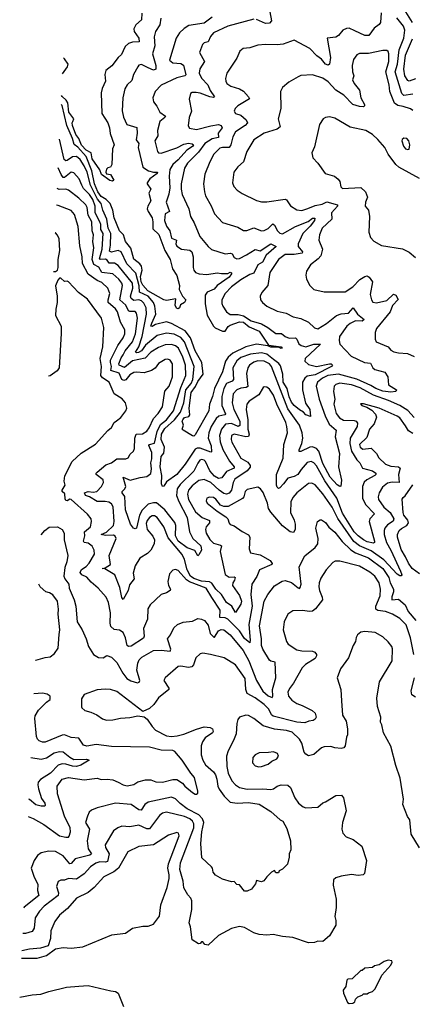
# Model space of a CAD drawing. Extents: x 1843161 to 1959474, y 907081 to 1016326.
# Tile 7 of 256: x 1843751 to 1846760, y 920821 to 928376. Entities that reach past the tile are written whole.
import ezdxf

# ---------------------------------------------------------------- set-up
doc = ezdxf.new("R2010")
doc.units = 0

msp = doc.modelspace()

# ---------------------------------------------------------------- linework, layer by layer
at = {"layer": '0CON20XD'}
for points in [[(1845668.7, 928435), (1845681.8, 928368.2), (1845665, 928348.2), (1845635, 928346), (1845565, 928376.7)], [(1846761.5, 928355), (1846710.6, 928435)], [(1844832.4, 928387.6), (1844823.8, 928335), (1844792.1, 928285), (1844781.1, 928245), (1844786.2, 928175), (1844769.4, 928115), (1844794.1, 928025), (1844795, 927996.7), (1844775, 927988.2), (1844735, 928006.4), (1844685, 928031.5), (1844665, 928026.9), (1844655, 928014.2), (1844623.5, 927955), (1844611.1, 927908.9), (1844574.1, 927875.9), (1844555.4, 927845), (1844541.8, 927775), (1844537, 927677), (1844546.6, 927626.6), (1844572.6, 927572.6), (1844647.8, 927547.8), (1844651.2, 927505), (1844644.5, 927455), (1844663.1, 927425), (1844657.7, 927395), (1844695.6, 927245), (1844736.9, 927216.9), (1844775, 927206), (1844805.8, 927205), (1844805.5, 927195), (1844749.1, 927155), (1844728.2, 927125), (1844728.8, 927115), (1844756.7, 927075), (1844740.6, 927045), (1844754.9, 926985), (1844731.7, 926945), (1844728.6, 926925), (1844734.9, 926904.9), (1844766.1, 926856.1), (1844771.9, 926825), (1844769.9, 926769.9), (1844817.4, 926727.4), (1844864.1, 926604.1), (1844904.4, 926535), (1844922.2, 926465), (1844954.1, 926414.1), (1844976.2, 926335), (1844973.3, 926305), (1844997.5, 926255), (1845024.2, 926225), (1845015, 926205.3), (1844982.5, 926187.5), (1844975.7, 926164.3), (1844965, 926156.9), (1844952.9, 926162.9), (1844942.9, 926185), (1844946.7, 926235), (1844875, 926221.5), (1844855, 926225.3), (1844733, 926295), (1844695, 926339.5), (1844682.9, 926365), (1844676.4, 926405), (1844690, 926455), (1844685.1, 926485.1), (1844672.5, 926502.5), (1844625, 926537.3), (1844603.6, 926623.6), (1844560.4, 926675), (1844545.3, 926725.3), (1844515, 926755.7), (1844474.8, 926855), (1844463.7, 926915), (1844444.1, 926964.1), (1844413.3, 926995), (1844375, 927019.4), (1844348.8, 927055), (1844325.1, 927115), (1844304.7, 927215), (1844261.4, 927325), (1844195, 927397.6), (1844167.8, 927417.8), (1844156.3, 927463.7), (1844112.9, 927562.9), (1844075, 927717.1), (1844068.9, 927726.2)], [(1844687.9, 928425), (1844684.6, 928375), (1844640, 928335), (1844625.3, 928305), (1844629.1, 928285), (1844664.5, 928235), (1844666.9, 928205), (1844615, 928203.1), (1844585, 928191.8), (1844559, 928171), (1844543.6, 928136.4), (1844531.3, 928108.7), (1844504.8, 928085.2), (1844457.1, 928022.9), (1844410, 927985), (1844402.9, 927955), (1844407.5, 927905), (1844382.9, 927847.1), (1844376.2, 927815), (1844380, 927655), (1844427.1, 927585), (1844439.1, 927545), (1844443, 927503), (1844473.8, 927415), (1844462.5, 927385), (1844456.7, 927265), (1844446.4, 927243.6), (1844425, 927240), (1844415, 927230), (1844411.4, 927205), (1844415, 927194), (1844447.8, 927187.8), (1844471.2, 927145), (1844462.5, 927137.5), (1844441.2, 927141.2), (1844378.7, 927188.7), (1844363.7, 927223.7), (1844305, 927306.9), (1844297.5, 927355), (1844259, 927375), (1844225, 927411.9), (1844203.1, 927463.1), (1844181.5, 927495), (1844155, 927562.9), (1844153.8, 927585), (1844159.2, 927595), (1844165.5, 927615.5), (1844127.9, 927665), (1844118.7, 927738.7), (1844107.2, 927757.2), (1844075, 927785.6), (1844072.1, 927794.6)], [(1845225.2, 928394.8), (1845165, 928350), (1845047.7, 928332.2), (1845011.2, 928308.8), (1844975.6, 928275), (1844950.5, 928235), (1844900, 928065), (1844923.8, 928043.8), (1844985, 928039.6), (1845005, 928027.5), (1845025, 927952), (1845016.2, 927943.8), (1844955, 927930.2), (1844835, 927874.6), (1844787.8, 927825), (1844770, 927775), (1844775.6, 927745.6), (1844802, 927712), (1844824.6, 927665), (1844868.5, 927635), (1844863.8, 927625), (1844824.6, 927595), (1844806.2, 927525), (1844809.2, 927485), (1844787.3, 927445), (1844807.1, 927365), (1844815, 927354.5), (1844835, 927352.2), (1844956.3, 927393.7), (1845008.3, 927421.7), (1845045, 927427.3), (1845073.3, 927423.3), (1845083.8, 927415), (1845075, 927402.9), (1845031.9, 927375)], [(1845545, 928378.5), (1845345, 928326.8), (1845236, 928275), (1845212.2, 928247.8), (1845195, 928207.1), (1845165, 928198.1), (1845152.5, 928185), (1845130, 928125), (1845167.5, 928055), (1845130.9, 927999.1), (1845126.7, 927965), (1845145, 927927.7), (1845192.2, 927875), (1845211.6, 927831.6), (1845244.2, 927785), (1845235, 927778.9), (1845206.9, 927783.1), (1845135, 927811), (1845102.6, 927817.4), (1845072.5, 927817.5), (1845060, 927810), (1845050.8, 927765), (1845066.5, 927675), (1845049.4, 927625), (1845041.9, 927561.9), (1845053.2, 927543.2), (1845105, 927533.8), (1845215, 927562.5), (1845275, 927570.5), (1845294.1, 927564.1), (1845303.3, 927545), (1845272.5, 927505), (1845275, 927471.5), (1845225, 927461.8), (1845170.5, 927425), (1845121.4, 927358.6), (1845036.2, 927275), (1845014.3, 927235.7), (1844987.3, 927115), (1844988, 927075), (1844996.2, 927035), (1845048, 926925), (1845058.9, 926865), (1845087.2, 926817.2), (1845132.2, 926712.2), (1845195, 926634.2), (1845221.3, 926611.3), (1845325, 926579.1), (1845365.2, 926585.2), (1845378.1, 926578.1), (1845395, 926551.2), (1845415, 926540.8), (1845435, 926543.3), (1845489.2, 926570.8), (1845555, 926613.5), (1845595, 926603), (1845675, 926655.3), (1845716.5, 926635), (1845640.5, 926569.5), (1845610.8, 926515), (1845576, 926494), (1845545, 926430.7), (1845515, 926420.4), (1845445, 926379.2), (1845375, 926326.1), (1845325.4, 926275), (1845299.6, 926225), (1845299.1, 926199.1), (1845307.2, 926177.2), (1845336.5, 926135), (1845364.2, 926114.2), (1845425, 926113.5), (1845465, 926103.4), (1845525, 926065.8), (1845605, 926042.4), (1845653.3, 926015), (1845715, 925968.2), (1845758.1, 925968.1), (1845785, 925944.5), (1845815, 925931.1), (1845865.2, 925935.3), (1845875, 925925.6), (1845889.8, 925889.8), (1845907.5, 925875)], [(1846521.1, 928428.9), (1846516.3, 928353.7), (1846505, 928338.2), (1846468.3, 928311.7), (1846426, 928254), (1846395, 928254.2), (1846320.5, 928290.5), (1846275, 928309.6), (1846255, 928309.1), (1846228.6, 928295), (1846194.4, 928255), (1846175, 928241.5), (1846106.2, 928233.8), (1846133.8, 928086.2), (1846125.5, 928035), (1846115, 928025.8), (1846095, 928035.5), (1846063, 928073), (1846027.4, 928097.4), (1845975, 928154.1), (1845855, 928218), (1845771.3, 928188.7), (1845725, 928181.9), (1845635.6, 928185.6), (1845575, 928180), (1845515, 928158.6), (1845463.8, 928155), (1845436.8, 928133.2), (1845415, 928080), (1845339.2, 927965), (1845328, 927925), (1845330, 927905), (1845338.8, 927885), (1845368, 927865), (1845434.7, 927844.7), (1845465, 927827.5), (1845505.5, 927785), (1845511.1, 927768.9), (1845422.9, 927715), (1845403.1, 927695), (1845395.7, 927675), (1845405.5, 927655.5), (1845445, 927641.9), (1845487.4, 927607.4), (1845496.4, 927585), (1845479.6, 927565), (1845405, 927514.7), (1845383.4, 927476.6), (1845370, 927415), (1845355, 927395.7), (1845305, 927395.7), (1845285, 927390), (1845238.9, 927345), (1845206.8, 927285), (1845169.8, 927190.2), (1845160.5, 927115), (1845166.5, 927055), (1845174.5, 927025), (1845217.4, 926947.4), (1845243.3, 926885), (1845305, 926820), (1845422.5, 926782.5), (1845465, 926757.5), (1845491.2, 926758.8), (1845545, 926778.5), (1845605, 926755.8), (1845625, 926757.1), (1845655, 926774.4), (1845690.2, 926809.8)], [(1846764.7, 927804.7), (1846695, 927793), (1846678.8, 927808.8), (1846629.8, 927975), (1846645.5, 928034.5), (1846658.8, 928145), (1846696.3, 928235), (1846701.6, 928295), (1846693.2, 928325), (1846641, 928391)], [(1846785, 927922), (1846735, 927902.9), (1846725, 927908.5), (1846703, 927945), (1846694.8, 927995), (1846706.7, 928103.3), (1846762.1, 928227.9)], [(1846765, 927679.4), (1846745, 927692.9), (1846689, 927709), (1846648.4, 927718.4), (1846623.9, 927735), (1846587.7, 927825), (1846582.9, 927875), (1846556.1, 927975), (1846579.7, 928055), (1846580.5, 928115), (1846575, 928131.2), (1846565, 928139.2), (1846535, 928140.6), (1846425, 928117.3), (1846354.5, 928115.5), (1846334.5, 928105.5), (1846308.9, 928071.1), (1846298.8, 928025), (1846302.8, 927975), (1846311.9, 927945), (1846301.9, 927915), (1846315.6, 927885), (1846355, 927833.8), (1846366, 927776), (1846392.9, 927725), (1846394, 927715), (1846385, 927707.5), (1846355, 927709.2), (1846305, 927724.6), (1846235.7, 927795.7), (1846174.3, 927834.3), (1846115, 927899.1), (1846075, 927926.1), (1845995, 927953.1), (1845905, 927948.1), (1845885, 927936), (1845812.7, 927897.3), (1845765.8, 927854.2), (1845748.8, 927825), (1845752, 927695), (1845730.8, 927615), (1845747.1, 927552.9), (1845723.8, 927536.2), (1845624.8, 927505.2), (1845545.4, 927454.6), (1845491.4, 927365), (1845465.6, 927285), (1845422.8, 927247.2), (1845393.2, 927206.8), (1845383, 927123), (1845392, 927095), (1845416.6, 927066.6), (1845455, 927040.8), (1845565, 926988.1), (1845605, 926976.9), (1845645, 926977.5), (1845785, 926998.6), (1845795, 926993.8), (1845826.8, 926946.8), (1845875, 926916.9), (1845912.7, 926912.7), (1845958.2, 926928.2), (1846015, 926948.9), (1846069.9, 926960.1), (1846105, 926979.4), (1846186.2, 926955), (1846185.8, 926945), (1846141.9, 926895), (1846142.7, 926845), (1846068.5, 926775), (1846048.5, 926725), (1846043.6, 926683.6), (1846070.8, 926615), (1846058.8, 926565), (1846038.5, 926541.5), (1845978.8, 926495), (1845950, 926445), (1845943.8, 926415), (1845948, 926385), (1845975, 926336.7), (1846005.7, 926305.7), (1846085, 926286.9), (1846245, 926287.1), (1846305, 926325.4), (1846358.9, 926381.1), (1846395, 926405.4), (1846415, 926409.6), (1846429.9, 926399.9), (1846454.6, 926365), (1846436.4, 926266.4), (1846446.8, 926226.8), (1846458.6, 926208.6), (1846485, 926202.7), (1846565, 926220.9), (1846615, 926268.9), (1846635, 926262.5), (1846652.5, 926227.5), (1846607.3, 926182.7), (1846589.1, 926135), (1846485.6, 926005), (1846475.6, 925974.4), (1846474.5, 925925), (1846481.9, 925905), (1846573.8, 925865), (1846595, 925839.2), (1846617.8, 925827.8), (1846655, 925819.1), (1846722.5, 925815), (1846775, 925791.4)], [(1844079.7, 927959.4), (1844116.5, 928015), (1844122.1, 928035), (1844095, 928076.3), (1844085.5, 928083.8)], [(1846815, 927157.5), (1846656.2, 927245), (1846634.4, 927264.4), (1846575, 927343.3), (1846548.9, 927395), (1846497, 927457), (1846454.7, 927494.7), (1846405, 927524.6), (1846285, 927550), (1846165, 927621.2), (1846125, 927630), (1846093.9, 927626.1), (1846076.1, 927613.9), (1846048.3, 927571.7), (1846009.1, 927400.9), (1845990.8, 927355), (1845996.7, 927315), (1846036.2, 927275), (1846093.3, 927195), (1846164.3, 927174.3), (1846192.7, 927152.7), (1846204, 927135), (1846213.2, 927093.2), (1846225, 927080), (1846365, 927087.1), (1846402.5, 927055), (1846415.6, 927015), (1846401.4, 926975), (1846398.8, 926945), (1846423.3, 926913.3), (1846431.2, 926865), (1846426, 926745), (1846440, 926705), (1846466.2, 926676.2), (1846523.1, 926643.1), (1846685, 926618.6), (1846735, 926592.5), (1846785, 926552)], [(1845031.9, 927375), (1844965, 927301.1), (1844923.8, 927265), (1844901.5, 927225), (1844896.1, 927175), (1844900.2, 927085), (1844893.3, 927036.7), (1844874.2, 926975), (1844899.2, 926905), (1844864.5, 926885), (1844861.2, 926835), (1844875, 926792), (1844901.9, 926755), (1844915, 926700), (1844951.4, 926685), (1844947.6, 926655), (1844955, 926638.5), (1844990, 926615), (1845055, 926606), (1845069.6, 926595), (1845080.8, 926555), (1845080.8, 926475), (1845085.4, 926455), (1845099.4, 926435), (1845125.3, 926425.3), (1845185, 926419.5), (1845265, 926432.3), (1845297.3, 926427.3), (1845345, 926429.2), (1845365, 926437.2), (1845373.4, 926433.4), (1845374.6, 926425), (1845355, 926400), (1845265.4, 926335), (1845242, 926308), (1845188, 926285), (1845172.2, 926262.2), (1845171.1, 926195), (1845187.6, 926107.6), (1845235.4, 926025), (1845250.1, 926010.1), (1845305, 925986.9), (1845324.7, 925985.3), (1845348.7, 926021.3), (1845365, 926032.3), (1845435, 926057.7), (1845465, 926055.9), (1845508.9, 926018.9), (1845585, 925984.8), (1845657.5, 925877.5), (1845755, 925865.3), (1845762.5, 925855), (1845755, 925852), (1845734, 925864), (1845675, 925861.8), (1845653.4, 925873.4), (1845565, 925886.6), (1845485, 925866.5), (1845385, 925816.6), (1845349.5, 925785), (1845327.8, 925755), (1845305.4, 925674.6), (1845243.4, 925545), (1845229.1, 925485), (1845204.6, 925424.6), (1845199.2, 925375), (1845095, 925190), (1845085, 925180.5), (1845075, 925181.7), (1845002.5, 925225), (1844996.7, 925235), (1845005.5, 925264.5), (1844997.1, 925295), (1845000.4, 925305), (1845015, 925322.5), (1845048.3, 925331.7), (1845055.7, 925344.3), (1845050, 925395), (1845065.3, 925515), (1845098, 925562), (1845115, 925599), (1845156.6, 925655), (1845147, 925745), (1845095, 925834.7), (1845061, 925935), (1845019.1, 925989.1), (1844915, 926043.4), (1844875, 926056.1), (1844792.3, 926037.7), (1844765, 926021.3), (1844754.8, 926025), (1844763.5, 926046.5), (1844794.8, 926115), (1844787.3, 926177.3), (1844776, 926205), (1844735.5, 926255), (1844669.3, 926285), (1844666.8, 926333.2), (1844640.9, 926430.9), (1844572.8, 926502.8), (1844528.2, 926595), (1844505, 926604.7), (1844455, 926591), (1844439, 926599), (1844446.3, 926645), (1844448.6, 926735), (1844429, 926775), (1844419.6, 926845), (1844388.6, 926915), (1844374.9, 926965), (1844347.7, 926997.7), (1844293, 927105), (1844267.2, 927205), (1844245, 927253.4), (1844215, 927302.4), (1844185, 927325.8), (1844155, 927323.5), (1844113.6, 927296.4), (1844103.1, 927293.1), (1844092.2, 927302.2), (1844056.4, 927457.8)], [(1846725, 927378.8), (1846735, 927383.3), (1846742, 927415), (1846733.8, 927445), (1846717.5, 927465), (1846695, 927466.7), (1846682.9, 927457.1), (1846680.8, 927445), (1846692.5, 927405), (1846707.5, 927385), (1846725, 927378.8)], [(1845907.5, 925875), (1845945, 925866.8), (1846005, 925886.7), (1846056.2, 925885), (1845938.9, 925775), (1845936, 925755), (1845965, 925729.4), (1846025, 925715.3), (1846125, 925736), (1846138, 925735), (1846147.5, 925725), (1846140.6, 925715), (1846015, 925650.7), (1845955, 925641.4), (1845935.1, 925624.9), (1845919.5, 925595), (1845918.7, 925535), (1845942.4, 925432.4), (1845975.6, 925385), (1845979.5, 925330.5), (1845945, 925342.7), (1845924.8, 925364.8), (1845895, 925381.3), (1845855, 925415.3), (1845835, 925440.5), (1845815, 925482.3), (1845800.9, 925545), (1845770.9, 925595), (1845766.8, 925655), (1845748.8, 925718.8), (1845736.5, 925736.5), (1845695, 925768.2), (1845645, 925808.2), (1845605, 925818.8), (1845521, 925809), (1845446.8, 925783.2), (1845415, 925757.8), (1845384.8, 925705), (1845388.4, 925615), (1845378.1, 925601.9), (1845334.8, 925585), (1845316.2, 925545), (1845299, 925485), (1845300.2, 925415), (1845328.8, 925351.2), (1845324.2, 925345), (1845277.4, 925332.6), (1845255.8, 925315), (1845218.4, 925255), (1845201.2, 925205), (1845196.2, 925165), (1845218, 925105), (1845220, 925060), (1845215, 925056.9), (1845135, 925088.7), (1845111.5, 925088.5), (1845095, 925080.3), (1845019.7, 924965), (1844955, 924885.4), (1844875, 924830.6), (1844855, 924796.7), (1844845.9, 924794.1), (1844838.5, 924815), (1844841.2, 924878.8), (1844827.4, 924945), (1844835.2, 925024.8), (1844855, 925050.4), (1844860.4, 925095), (1844835.3, 925155), (1844836.4, 925195), (1844862.2, 925237.8), (1844936.3, 925305), (1844984, 925365), (1845008.6, 925435), (1845025.2, 925534.8), (1845064.6, 925585), (1845077, 925615), (1845088.1, 925715), (1845013, 925905), (1844985, 925937.2), (1844935, 925963.8), (1844875, 925971.3), (1844805, 925953), (1844715, 925877.7), (1844683.6, 925833.6), (1844662.3, 925822.3), (1844645, 925819.6), (1844639.2, 925825), (1844664.4, 925865), (1844689.5, 925945), (1844722.9, 926115), (1844721.3, 926165), (1844701.8, 926201.8), (1844685, 926219.3), (1844665, 926225.2), (1844625, 926221), (1844605.7, 926235.7), (1844599.3, 926255), (1844617.3, 926315), (1844616.2, 926355), (1844505, 926489), (1844477.6, 926507.6), (1844436.3, 926506.3), (1844420.7, 926530.7), (1844408.2, 926538.2), (1844366.3, 926536.3), (1844361.8, 926541.8), (1844382.2, 926615), (1844390, 926735), (1844371.7, 926765), (1844371.6, 926805), (1844365.5, 926825), (1844328.4, 926895), (1844330, 926945), (1844310.2, 926995), (1844285, 927035.2), (1844240, 927080), (1844226.1, 927105), (1844205.2, 927155.2), (1844165, 927200.9), (1844145, 927205.4), (1844095, 927165.3), (1844085, 927164.7), (1844067.8, 927187.8), (1844046.2, 927238.1)], [(1845690.2, 926809.8), (1845705, 926798.5), (1845726.1, 926755), (1845745, 926737.7), (1845765, 926731.6), (1845865, 926790), (1845961.8, 926828.2), (1845995, 926851.8), (1846012.7, 926852.7), (1846009.1, 926835), (1845977.5, 926792.5), (1845922.1, 926735), (1845884.8, 926655), (1845885.3, 926635), (1845918.2, 926595), (1845915.4, 926585), (1845855, 926572.9), (1845785, 926575.2), (1845735, 926535.4), (1845668.2, 926435), (1845651.9, 926335), (1845607.4, 926282.6), (1845594.1, 926254.1), (1845597.5, 926225), (1845610.8, 926205), (1845645, 926178.6), (1845725, 926138.1), (1845793.2, 926123.2), (1845847.5, 926095), (1845905, 926082.9), (1845965.4, 926055.4), (1846011.1, 926011.1), (1846035, 926004.5), (1846102.9, 926045), (1846177.9, 926105), (1846215, 926119.8), (1846271.9, 926125), (1846305.8, 926165), (1846340, 926115), (1846391.8, 926075), (1846375, 926063), (1846325, 926064.3), (1846282.9, 926045), (1846258.6, 926025), (1846200.9, 925945), (1846198.2, 925915), (1846205.4, 925885.4), (1846290.6, 925795), (1846394.2, 925744.2), (1846440.7, 925740.7), (1846458.2, 925705), (1846472.2, 925692.2), (1846550, 925670), (1846572.5, 925635), (1846578.5, 925575), (1846638.5, 925535), (1846635, 925522.7), (1846595, 925517.5), (1846535, 925524.8), (1846480.9, 925545), (1846442.4, 925567.6), (1846335, 925616.2), (1846195, 925654.9), (1846112.3, 925645), (1846071.4, 925625), (1846032.7, 925595), (1846024.3, 925564.3), (1846045.9, 925465), (1846093.2, 925335), (1846121.9, 925271.9), (1846176.9, 925225), (1846167.8, 925175), (1846202.6, 925047.4), (1846195.5, 924945), (1846217, 924843), (1846213, 924797), (1846205, 924794.3), (1846185, 924806.7), (1846130.6, 924865), (1846075, 924969.4), (1846042.9, 925065), (1846024.8, 925084.8), (1845995, 925098.4), (1845975, 925095.8), (1845905, 925062.9), (1845893.6, 925063.6), (1845892.3, 925075), (1845913.9, 925125), (1845921.1, 925165), (1845916.7, 925205), (1845895.7, 925265), (1845805, 925390.3), (1845681.7, 925715), (1845665, 925735.2), (1845625, 925754.4), (1845575, 925758.9), (1845545, 925747.8), (1845512.5, 925725), (1845500, 925705), (1845489.1, 925660.9), (1845498.7, 925561.3), (1845487, 925553), (1845445, 925547.5), (1845414.5, 925535.5), (1845387.6, 925505), (1845378, 925435), (1845392.6, 925385), (1845438.2, 925295), (1845437.8, 925262.2), (1845425.2, 925254.8), (1845373.2, 925276.8), (1845328.3, 925271.7), (1845296.3, 925235), (1845283.4, 925185), (1845286.5, 925136.5), (1845306.6, 925076.6), (1845358.8, 924988.8), (1845395.4, 924945), (1845395.5, 924935), (1845335, 924909.2), (1845299.6, 924860.4), (1845275, 924855.3), (1845245, 924874.2), (1845208.8, 924915), (1845175, 924986.8), (1845165, 924996.9), (1845145, 925001.8), (1845131.8, 924995), (1845115, 924973.8), (1845085, 924911.4), (1844979.7, 924810.3), (1844957.8, 924775), (1844952.3, 924725), (1844969.6, 924679.6), (1845034.2, 924555), (1845051.4, 924445), (1845077.5, 924395), (1845138.6, 924338.6), (1845143.4, 924306.6), (1845125, 924270), (1845115, 924262.5), (1845092, 924302), (1845035, 924324.3), (1844964.2, 924375), (1844944.9, 924415), (1844947.2, 924495), (1844938.9, 924518.9), (1844863, 924615), (1844799.6, 924669.6), (1844775, 924669.2), (1844735, 924657.5), (1844688.2, 924611.8), (1844670.2, 924575), (1844645, 924474), (1844635, 924469.2), (1844623.1, 924473.1), (1844599.5, 924505), (1844562, 924615), (1844556.6, 924716.6), (1844535.7, 924745), (1844537.1, 924755), (1844557.3, 924775), (1844563.2, 924795), (1844544.5, 924865), (1844598, 924842), (1844675, 924864.1), (1844725, 924871.5), (1844756.5, 924893.5), (1844760.5, 924930.5), (1844755.7, 924975), (1844763.6, 925005), (1844762.2, 925055), (1844741.3, 925108.7), (1844745, 925115.2), (1844784.4, 925125.6), (1844804.6, 925215), (1844829.6, 925270.4), (1844875, 925306.5), (1844930, 925375), (1844986, 925554), (1845023.3, 925645), (1845022.1, 925725), (1845001, 925785), (1844966.9, 925855), (1844945, 925873.8), (1844915, 925884.3), (1844865, 925881.2), (1844815, 925860.8), (1844754.6, 925825.4), (1844711.9, 925778.1), (1844615, 925758.5), (1844555, 925706.8), (1844513.8, 925723.8), (1844509.9, 925735), (1844528.1, 925781.9), (1844544, 925804), (1844560.2, 925835), (1844614.5, 925905), (1844638.5, 925965), (1844653.5, 926085), (1844646.5, 926125), (1844635, 926136.7), (1844595, 926137.5), (1844585, 926142.8), (1844564.8, 926185), (1844519.2, 926225), (1844539.2, 926335), (1844532.6, 926355), (1844510, 926385), (1844465, 926426.5), (1844380.4, 926435), (1844357, 926477), (1844317.9, 926497.9), (1844307.2, 926535), (1844320, 926625), (1844312.2, 926675), (1844317.4, 926725), (1844306.6, 926755), (1844302.8, 926825), (1844274.5, 926875), (1844267.5, 926935), (1844258.6, 926955), (1844205, 927005.8), (1844125, 927068.5), (1844104.1, 927074.1), (1844052.3, 927072.3), (1844038.8, 927079.2)], [(1844754.7, 924305), (1844730, 924280), (1844672.7, 924245), (1844635, 924185.5), (1844619.3, 924129.3), (1844628.2, 924085), (1844591.1, 924038.9), (1844581.5, 923995), (1844545, 923926.2), (1844532.6, 923942.6), (1844518.7, 924018.7), (1844480.9, 924115), (1844402.2, 924162.2), (1844382.5, 924165), (1844405, 924169.4), (1844445.4, 924194.6), (1844437.6, 924265), (1844490, 924395), (1844483.4, 924413.4), (1844469.4, 924419.4), (1844407.1, 924417.1), (1844374.6, 924424.6), (1844416.2, 924443.8), (1844468.5, 924495), (1844474.7, 924525), (1844467.3, 924637.3), (1844455, 924660), (1844433.2, 924673.2), (1844405, 924680), (1844345, 924678.1), (1844285.8, 924714.2), (1844253.9, 924723.8), (1844247.5, 924745), (1844275, 924755.6), (1844315, 924749.8), (1844341.9, 924755), (1844378.1, 924795), (1844394, 924825), (1844391.2, 924845), (1844338, 924885), (1844336.2, 924895), (1844344, 924905), (1844409.8, 924960.2), (1844455, 924974.6), (1844495, 925005.5), (1844565, 925007.1), (1844582, 925015), (1844598.3, 925041.7), (1844622.5, 925065), (1844630.6, 925085), (1844634.1, 925165), (1844643.8, 925195), (1844693.2, 925196.8), (1844725, 925217.5), (1844743.9, 925245), (1844775.3, 925315), (1844813.2, 925355), (1844846.2, 925405), (1844864, 925526), (1844895.3, 925565), (1844921.4, 925635), (1844923.1, 925735), (1844903.8, 925763.8), (1844885, 925770), (1844865, 925767.1), (1844815, 925738.9), (1844788.1, 925701.9), (1844760, 925685), (1844705, 925667.3), (1844645, 925672.3), (1844625, 925667.8), (1844595, 925651.6), (1844565, 925612.6), (1844547.9, 925607.9), (1844534.1, 925614.1), (1844513.1, 925663.1), (1844449.6, 925685), (1844455.1, 925715.1), (1844445.6, 925745), (1844446.9, 925763.1), (1844503.7, 925876.3), (1844544.7, 925935), (1844555.8, 925965), (1844556.6, 925995), (1844523.4, 926055), (1844501.4, 926135), (1844485, 926157.2), (1844429.3, 926205), (1844428, 926225), (1844442, 926275), (1844426.4, 926315), (1844379.9, 926359.9), (1844345, 926375.3), (1844275, 926422.2), (1844231.6, 926505), (1844229.3, 926555), (1844210.5, 926640.5), (1844199.7, 926789.7), (1844171.3, 926881.3), (1844145, 926912.9), (1844045, 926950.4), (1844033, 926952.4)], [(1844009.4, 926444.6), (1844025, 926442.5), (1844040, 926455), (1844045.9, 926474.1), (1844045.7, 926535), (1844059.5, 926605), (1844052.5, 926695), (1844041.1, 926721.1), (1844025, 926739.2), (1844023.1, 926739.7)], [(1845222.8, 923942.8), (1845178.8, 924015), (1845051.9, 924061.9), (1845028.9, 924078.9), (1844965, 924148.6), (1844945, 924157.1), (1844925, 924150.8), (1844899.2, 924125), (1844885.7, 924065), (1844890.6, 924035), (1844906.5, 924005), (1844904.2, 923995), (1844875, 923977.1), (1844834.6, 923965.4), (1844751.4, 923885), (1844731.9, 923855), (1844730, 923775), (1844699.6, 923705), (1844705.5, 923645), (1844700, 923630), (1844605, 923567.8), (1844585.6, 923565.6), (1844573.5, 923575), (1844562, 923632), (1844543.4, 923673.4), (1844515, 923690.4), (1844475, 923697.8), (1844449.1, 923719.1), (1844443.4, 923745), (1844446.6, 923825), (1844431.1, 923905), (1844414, 923944), (1844353.3, 924013.3), (1844298.9, 924058.9), (1844265, 924098.1), (1844227.1, 924117.1), (1844213.7, 924135), (1844223.7, 924156.3), (1844260.5, 924179.5), (1844283.9, 924205), (1844322.9, 924275), (1844321.8, 924305), (1844306.7, 924335), (1844275, 924358.6), (1844245, 924364.8), (1844238.6, 924375), (1844250.6, 924415), (1844246.1, 924445), (1844293.5, 924485), (1844301.5, 924525), (1844298.9, 924545), (1844270.5, 924580.5), (1844145.6, 924695), (1844135, 924697.3), (1844115, 924683.8), (1844105, 924685.5), (1844098.3, 924698.3), (1844096.6, 924736.6), (1844077.1, 924755), (1844077.3, 924765), (1844098.1, 924805), (1844092.5, 924835), (1844096.2, 924875), (1844153.1, 924986.9), (1844220.9, 925049.1), (1844331.1, 925118.9), (1844425, 925224), (1844453.4, 925246.6), (1844475.4, 925284.6), (1844493.5, 925296.5), (1844525, 925324.2), (1844564, 925375), (1844570.8, 925395), (1844562, 925435), (1844535, 925466), (1844475.2, 925505.2), (1844435.5, 925595), (1844385, 925626.8), (1844373.6, 925645), (1844376.6, 925715), (1844367.1, 925775), (1844388.5, 925865), (1844396.2, 926015), (1844378.5, 926085), (1844271.4, 926231.4), (1844201.3, 926281.3), (1844125, 926363.8), (1844115, 926368.8), (1844095, 926366.2), (1844065, 926393.3), (1844055, 926392.5), (1844042.3, 926377.7), (1844026.1, 926333.9), (1844038, 926255), (1844038, 926205), (1844027.1, 926155), (1844025.6, 926105), (1844069.1, 926025), (1844068.3, 925968.3), (1844052.7, 925705), (1844038.2, 925681.8), (1843985, 925642.5), (1843972, 925639.5)], [(1846775, 925323.8), (1846725, 925376.6), (1846665.7, 925415.7), (1846576.9, 925455), (1846463.8, 925493.8), (1846359.9, 925549.9), (1846295, 925573.3), (1846205, 925586.4), (1846174.1, 925575.9), (1846161.9, 925565), (1846156.7, 925523.3), (1846167.1, 925465), (1846158.7, 925425), (1846175.3, 925355), (1846201.6, 925321.6), (1846233.1, 925303.1), (1846315, 925300.7), (1846329.4, 925295), (1846339.4, 925279.4), (1846336.9, 925255), (1846282.5, 925165), (1846280.2, 925125), (1846294.8, 925064.8), (1846335, 924998.9), (1846358.2, 924975), (1846378.9, 924935), (1846454.3, 924915), (1846480, 924895), (1846480.6, 924885), (1846472, 924878), (1846411.1, 924845), (1846392.2, 924827.8), (1846378.4, 924795), (1846377.4, 924705), (1846400.9, 924655), (1846469.1, 924585), (1846435.5, 924545), (1846430.4, 924525), (1846471.2, 924375), (1846471.2, 924365), (1846462.1, 924357.9), (1846415, 924370.2), (1846386.1, 924385), (1846345, 924415.2), (1846315, 924447), (1846225, 924590.5), (1846180.5, 924705), (1846088.5, 924838.5), (1846025, 924952.3), (1846005, 924976.1), (1845985, 924985.3), (1845955, 924976.8), (1845908.1, 924925), (1845883.5, 924886.5), (1845855, 924869.5), (1845805, 924857.3), (1845773.9, 924813.9), (1845745, 924783.1), (1845735, 924779.2), (1845725, 924787.5), (1845718.9, 924805), (1845719.8, 924885), (1845769.5, 925010.5), (1845776.2, 925115), (1845804.1, 925205), (1845799.5, 925255), (1845791, 925285), (1845721.5, 925425), (1845695, 925495.5), (1845665, 925541.5), (1845645, 925556.7), (1845625, 925559.2), (1845616.6, 925553.4), (1845583.4, 925496.6), (1845510.4, 925449.6), (1845491.2, 925425), (1845487.1, 925385), (1845500, 925305), (1845499.6, 925235), (1845509.3, 925195), (1845505, 925177.1), (1845485, 925174.8), (1845395.3, 925194.7), (1845375, 925184), (1845371.2, 925155), (1845375.9, 925135), (1845445, 925010.4), (1845499.6, 924979.6), (1845516.7, 924955), (1845518.1, 924941.9), (1845495, 924913.1), (1845399, 924851), (1845386, 924825), (1845375.2, 924764.8), (1845355, 924743.5), (1845335, 924733.8), (1845315, 924740.9), (1845280.2, 924765), (1845215, 924825.6), (1845165, 924848.6), (1845125, 924839.7), (1845071.9, 924798.1), (1845045.3, 924765), (1845037.7, 924735), (1845044.2, 924695), (1845098.7, 924598.7), (1845150, 924555), (1845205, 924532.5), (1845205.7, 924515), (1845180.3, 924485), (1845174.7, 924465), (1845181.1, 924435), (1845207.5, 924387.5), (1845235, 924358.5), (1845290, 924345), (1845297.8, 924337.8), (1845288.4, 924295), (1845325, 924117.5), (1845355, 924097.8), (1845395, 924099.5), (1845402.5, 924095), (1845397.3, 924075), (1845383.2, 924055), (1845381.2, 924035), (1845436.3, 923956.3), (1845450.6, 923915), (1845445, 923891.2), (1845405, 923827.5), (1845375.6, 923875), (1845335.5, 923905), (1845297.8, 923965), (1845255.2, 924005), (1845222.7, 924052.7), (1845205, 924061.4), (1845145, 924066.4), (1845085, 924086.8), (1845059.4, 924105), (1845034.5, 924155), (1845013, 924235), (1844995, 924272.7), (1844889.2, 924399.2), (1844855, 924485.6), (1844805.3, 924555), (1844785, 924568.4), (1844765, 924568.7), (1844745, 924556.1), (1844727.7, 924532.3), (1844721.3, 924508.7), (1844728.8, 924465), (1844772.1, 924412.1), (1844783.1, 924385), (1844780.9, 924355), (1844754.7, 924305)], [(1846765, 925200), (1846731.2, 925221.2), (1846708.5, 925258.5), (1846665, 925320), (1846645, 925334.1), (1846505, 925395.4), (1846385, 925428.8), (1846363, 925427), (1846372.5, 925415), (1846411.7, 925401.7), (1846448.9, 925378.9), (1846478.9, 925348.9), (1846485.5, 925325), (1846468.2, 925275), (1846430.8, 925235), (1846410.6, 925169.4), (1846356.2, 925115), (1846361.3, 925095), (1846381.2, 925081.2), (1846445, 925086.9), (1846485, 925048.2), (1846503.9, 925013.9), (1846555.7, 924965.7), (1846595, 924950.3), (1846654.1, 924944.1), (1846666.2, 924935), (1846653.5, 924885), (1846659.5, 924825), (1846605, 924827.9), (1846569.3, 924820.7), (1846531.3, 924788.7), (1846505.4, 924745), (1846498.8, 924715), (1846501.5, 924695), (1846540.7, 924635), (1846590, 924595), (1846618.7, 924545), (1846613.2, 924526.8), (1846570.2, 924499.8), (1846549.3, 924475), (1846543.4, 924455), (1846544.8, 924425), (1846561.6, 924365), (1846595.9, 924305.9), (1846670.5, 924145), (1846678.5, 924115), (1846675, 924108), (1846665, 924109.6), (1846645, 924121.6), (1846541.6, 924231.6), (1846445, 924301.1), (1846355, 924338.6), (1846311.2, 924371.2), (1846188.2, 924548.2), (1846145, 924634.6), (1846075, 924737.7), (1846015, 924806.4), (1845990.6, 924820.6), (1845965, 924817.9), (1845875.5, 924745), (1845845, 924709.4), (1845828.2, 924675), (1845826, 924595), (1845855.3, 924535), (1845863.4, 924505), (1845861.2, 924465), (1845848.5, 924441.5), (1845825, 924445.6), (1845765, 924492.7), (1845676.1, 924596.1), (1845658, 924625), (1845650.4, 924665), (1845617.6, 924747.6), (1845597.2, 924777.2), (1845575, 924788.6), (1845495, 924770.6), (1845480, 924755), (1845469.4, 924715), (1845459.1, 924700.9), (1845349.5, 924640.5), (1845315, 924641.4), (1845290.9, 924650.9), (1845255, 924695.5), (1845235, 924708.5), (1845205, 924713.1), (1845185.5, 924704.5), (1845180, 924685), (1845188.6, 924665), (1845264.2, 924605), (1845331.2, 924561.2), (1845345.4, 924545.4), (1845357, 924513), (1845365, 924502), (1845395, 924492), (1845455, 924449.2), (1845505, 924423.8), (1845514.3, 924404.3), (1845508.9, 924315), (1845520.8, 924285), (1845595, 924269.3), (1845670.6, 924225), (1845686.9, 924203.1), (1845683.8, 924195), (1845588.9, 924155), (1845567.6, 924102.4), (1845529.1, 924045), (1845521.6, 923965), (1845532.7, 923875), (1845507.9, 923735), (1845518, 923615), (1845515, 923593.3), (1845475, 923627.9), (1845435, 923685.2), (1845346.7, 923776.7), (1845325.1, 923785.1), (1845285, 923788.5), (1845287.1, 923845), (1845222.8, 923942.8)], [(1846814.6, 924125), (1846759.3, 924165), (1846729.7, 924205), (1846708.8, 924255), (1846675, 924310.6), (1846647.6, 924405), (1846646.9, 924425), (1846659.6, 924455), (1846677.6, 924472.4), (1846718.4, 924495), (1846729.6, 924515), (1846726.5, 924536.5), (1846695.8, 924575), (1846689.7, 924595), (1846683.5, 924696.5), (1846689.6, 924710.4), (1846705, 924722.5), (1846765, 924807.1)], [(1843915.5, 924422.1), (1843943.8, 924455), (1843977.3, 924482.7), (1844040, 924485), (1844075, 924463.3), (1844091.2, 924435), (1844092, 924385), (1844118.6, 924265), (1844112.2, 924215), (1844096.7, 924173.3), (1844089.5, 924105), (1844096.1, 924086.1), (1844126.2, 924045), (1844130, 924015), (1844168.6, 923925), (1844182, 923875), (1844191.4, 923755), (1844230, 923695), (1844260, 923625), (1844277.1, 923565), (1844317.5, 923505), (1844355, 923482.2), (1844389.6, 923480.4), (1844417.9, 923497.9), (1844455, 923485.6), (1844495, 923443.3), (1844540.8, 923360.8), (1844571.8, 923321.8), (1844602, 923302), (1844653.6, 923286.4), (1844667.5, 923292.5), (1844670.4, 923305), (1844648.8, 923385), (1844655, 923438.8), (1844665.7, 923464.3), (1844686.7, 923485), (1844775, 923535.3), (1844835, 923538.9), (1844905, 923531.5), (1844908.2, 923545), (1844884, 923626), (1844905.5, 923655), (1844931.7, 923708.3), (1844961.2, 923735), (1845004.1, 923754.1), (1845075, 923760), (1845115, 923780), (1845145, 923775.7), (1845166.3, 923766.3), (1845195, 923729.5), (1845211.6, 923665), (1845237.8, 923637.8), (1845245, 923637.1), (1845275, 923685.4), (1845295, 923697.3), (1845315, 923692.9), (1845365, 923654.6), (1845464.8, 923535), (1845506.7, 923455), (1845564.7, 923305), (1845615, 923223.2), (1845655, 923186.7), (1845685, 923175.7), (1845691.5, 923185), (1845688.2, 923235), (1845714.6, 923325.4), (1845709.4, 923445), (1845675, 923453.5), (1845665, 923462.2), (1845613.1, 923545), (1845603.7, 923575), (1845605.3, 923625), (1845590, 923725), (1845625.4, 923915), (1845652.5, 923965), (1845705, 924031.9), (1845761.9, 924068.1), (1845785, 924072), (1845835, 924056.9), (1845885, 924015.5), (1845895, 924011.9), (1845901.1, 924018.9), (1845907, 924045), (1845893.7, 924176.3), (1845935, 924262.5), (1846015, 924326.7), (1846035.5, 924355), (1846039.5, 924395), (1846020.8, 924475), (1846033.8, 924525), (1846052.7, 924537.3), (1846065, 924538), (1846095, 924518.6), (1846121.2, 924481.2), (1846165, 924442.2), (1846221.9, 924371.9), (1846287.8, 924307.8), (1846325.4, 924285.4), (1846425, 924247), (1846533.9, 924165), (1846581.3, 924095), (1846590.7, 924055), (1846616.8, 924006.8), (1846616.2, 923985), (1846602.9, 923947.1), (1846602.9, 923925), (1846655, 923930.3), (1846705, 923887.1), (1846729.5, 923835), (1846786, 923766)], [(1846771.4, 923505), (1846746.6, 923633.4), (1846712.3, 923732.3), (1846665, 923781.8), (1846608, 923815), (1846555.7, 923835.7), (1846495, 923842.5), (1846481.6, 923851.6), (1846481.3, 923875), (1846514, 923955), (1846516.5, 924005), (1846505, 924054.2), (1846473.6, 924105), (1846435, 924136.7), (1846355, 924182.5), (1846205, 924221.8), (1846170, 924220), (1846149.6, 924210.4), (1846100, 924155), (1846058.6, 924091.4), (1846045.6, 924055), (1846043.7, 924023.7), (1846047.8, 923995), (1846070, 923945), (1846072.5, 923925), (1846018.6, 923855), (1845995, 923838.1), (1845975, 923835.5), (1845915, 923843.6), (1845845, 923838.6), (1845806.5, 923813.5), (1845778.9, 923755), (1845770.6, 923695), (1845795.8, 923605.8), (1845808.8, 923585), (1845875, 923541.1), (1845913.4, 923533.4), (1845995, 923531.5), (1846013.6, 923523.6), (1846024.4, 923505), (1846025, 923493.3), (1846014.4, 923475), (1845941.3, 923428.7), (1845916.7, 923403.3), (1845849.6, 923285), (1845819.6, 923245), (1845806.8, 923215), (1845811.8, 923185), (1845837.3, 923155), (1845875, 923129.1), (1845915, 923112.8), (1845992.5, 923075), (1846015.8, 923055), (1846022.5, 923025), (1846015, 923008.8), (1846000.9, 922999.1), (1845966.2, 922993.8), (1845935, 922980), (1845875, 922985.3), (1845692.8, 923032.8), (1845681.9, 923041.9), (1845660.8, 923085), (1845625, 923122.4), (1845555, 923173.2), (1845494.8, 923204.8), (1845483.4, 923235), (1845479.4, 923319.4), (1845405, 923426.7), (1845318.3, 923478.3), (1845212.5, 923505), (1845155, 923515.6), (1845135, 923510), (1845101.3, 923478.7), (1845081.9, 923425), (1845069.6, 923410.4), (1845045, 923404.4), (1844985, 923415.5), (1844965, 923412), (1844865, 923326.2), (1844856.7, 923305), (1844895, 923247.5), (1844894, 923235), (1844815, 923171.4), (1844778.3, 923121.7), (1844745, 923091.2), (1844695, 923067.5), (1844495, 923221.4), (1844445.5, 923235.5), (1844405, 923238.9), (1844345, 923232.5), (1844245, 923198), (1844224.2, 923165), (1844224.1, 923104.1), (1844226.7, 923095), (1844250, 923075), (1844295, 923062.9), (1844341.3, 923041.3), (1844385, 923011.4), (1844415, 923001.4), (1844465, 923003.3), (1844522.5, 923017.5), (1844595, 923020.8), (1844655, 923033.3), (1844705, 923026.7), (1844728.8, 923008.8), (1844765, 922951.2), (1844791.2, 922925), (1844875, 922882), (1844915.3, 922875.3), (1844958.7, 922881.3), (1845007.7, 922892.3), (1845105, 922931.6), (1845165, 922948.9), (1845210, 922945), (1845227.5, 922935), (1845234.2, 922915), (1845228, 922905), (1845173.1, 922865), (1845151.5, 922835), (1845142.7, 922805), (1845140.8, 922735), (1845153.8, 922695), (1845175, 922658.6), (1845235, 922605.4), (1845251.7, 922581.7), (1845262.9, 922547.1), (1845269, 922495), (1845280.3, 922470.3), (1845318.2, 922418.2), (1845362.9, 922372.9), (1845417, 922363), (1845505, 922369.5), (1845585.5, 922355.5), (1845675, 922300), (1845745.9, 922235.9), (1845766.7, 922225), (1845798.8, 922168.8), (1845826.2, 922075), (1845828.8, 922005), (1845816.7, 921975), (1845815, 921950)], [(1843870.8, 923461.1), (1843875, 923461.5), (1843945, 923481.4), (1843985, 923486), (1844017, 923513), (1844045.7, 923554.3), (1844052.5, 923657.5), (1844058.8, 923695), (1844044.3, 923815), (1844047.7, 923852.3), (1844040, 923915), (1844005, 923962), (1843978.8, 923978.8), (1843950, 923985), (1843908, 924025), (1843898, 924045.7)], [(1846815, 922022.5), (1846751.8, 922125), (1846740, 922235), (1846722.7, 922262.7), (1846688.5, 922355), (1846692.5, 922395), (1846666.2, 922556.2), (1846635, 922652.5), (1846595, 922802.5), (1846538, 922905), (1846525.8, 922965), (1846516.2, 922985), (1846519.2, 923025), (1846494.4, 923105), (1846489.1, 923170.9), (1846509.4, 923295), (1846605.6, 923455), (1846608.3, 923548.3), (1846602.9, 923565), (1846575, 923602), (1846535, 923640.8), (1846475.9, 923674.1), (1846395, 923682), (1846364.3, 923675.7), (1846341.2, 923655), (1846328.8, 923635), (1846324, 923605), (1846306, 923575), (1846271.7, 923478.3), (1846208.8, 923395), (1846183.9, 923326.1), (1846212, 923235), (1846218.1, 923148.1), (1846225, 923040), (1846252.3, 922992.3), (1846264.2, 922934.2), (1846262.7, 922887.3), (1846255, 922870), (1846245.7, 922804.3), (1846235, 922788.8), (1846215, 922783.3), (1846165, 922788.6), (1846135, 922799.4), (1846085, 922797.1), (1846065, 922788), (1846005, 922736.5), (1845965, 922728.5), (1845945, 922738.8), (1845932, 922755), (1845912.3, 922825), (1845896.4, 922855), (1845838.1, 922908.1), (1845795, 922922.7), (1845705, 922932.7), (1845617.7, 922957.7), (1845545, 923014.3), (1845505, 923037.1), (1845485, 923040), (1845435, 923023.3), (1845423.4, 923006.6), (1845414.3, 922974.3), (1845408.9, 922895), (1845390, 922845), (1845348.2, 922765), (1845336.2, 922725), (1845337.1, 922645), (1845347.8, 922595), (1845376.4, 922536.3), (1845405, 922505.5), (1845435.2, 922485.2), (1845495, 922470.3), (1845615, 922474.8), (1845675, 922468.1), (1845696.6, 922473.4), (1845725, 922493.5), (1845755, 922505.4), (1845805, 922501.1), (1845825.6, 922485), (1845859.2, 922405), (1845888, 922365), (1845923.8, 922335), (1845945, 922328.6), (1846035, 922334.4), (1846073, 922367), (1846095.7, 922374.3), (1846175, 922423.3), (1846217.5, 922425), (1846232.5, 922405), (1846253.8, 922305), (1846223.9, 922216.1), (1846220, 922165), (1846227.5, 922135), (1846252.5, 922105), (1846306.1, 922086.1), (1846372.5, 922035), (1846408, 921925), (1846392.5, 921825), (1846383.3, 921815), (1846345, 921809.2), (1846295, 921816.9), (1846215, 921802.9), (1846175, 921791.4), (1846157.1, 921775), (1846153.6, 921735), (1846176.3, 921626.3), (1846175.4, 921564.6), (1846165.7, 921495.7), (1846174.3, 921465), (1846173, 921427), (1846125, 921346.7), (1846075, 921303.8), (1846035, 921304), (1846010, 921295), (1845965, 921291.8), (1845845, 921334.5), (1845765, 921340), (1845694.7, 921355.3), (1845645, 921350), (1845585, 921355.3), (1845545, 921369.2), (1845475, 921409.1), (1845435, 921416.8), (1845375, 921401.2), (1845275, 921348.6), (1845195.4, 921274.6), (1845169.2, 921279.2), (1845155, 921300), (1845145, 921300), (1845133, 921287), (1845120, 921285), (1845073.3, 921315), (1845060.8, 921415), (1845048.6, 921445), (1845070.7, 921549.3), (1845069.6, 921615), (1845062.7, 921635), (1845039.8, 921659.8), (1845008.9, 921715), (1845003.1, 921765), (1844979.2, 921855), (1844984.2, 921905), (1845085.8, 922174.2), (1845085.4, 922205), (1845075.4, 922225), (1845055, 922244.4), (1845015, 922262.9), (1844875, 922295.8), (1844845, 922287.1), (1844821.8, 922268.2), (1844745, 922167.6), (1844725, 922167.8), (1844665, 922194.6), (1844595, 922181.5), (1844533.2, 922186.8), (1844504.1, 922175.9), (1844469.2, 922150.8), (1844405.5, 922045), (1844408.9, 922025), (1844437.4, 921975), (1844423.3, 921916.7), (1844408, 921912), (1844365.6, 921914.4), (1844335, 921903.5), (1844294.6, 921875), (1844245, 921821.1), (1844185, 921782.2), (1844123.9, 921786.1), (1844095, 921773.3), (1844065, 921774.4), (1844046.6, 921763.4), (1844031.5, 921725), (1844047.6, 921675), (1844044.8, 921655.2), (1843938.5, 921575), (1843901.5, 921535), (1843870.4, 921485), (1843860.8, 921405), (1843845, 921379.2), (1843795, 921364.8), (1843773.5, 921364.7)], [(1846785, 923176.2), (1846756, 923195), (1846752.2, 923225), (1846776.9, 923325)], [(1843815.1, 922261.2), (1843855, 922245.4), (1843935, 922200), (1844055, 922114.7), (1844105, 922102.2), (1844125, 922104.3), (1844129.7, 922110.3), (1844139.5, 922145), (1844136.6, 922175), (1844094.3, 922265), (1844040.5, 922435), (1844037.1, 922495), (1844075, 922548.9), (1844125, 922561.1), (1844245, 922542.7), (1844345, 922555.5), (1844375, 922545.5), (1844421.7, 922548.3), (1844465, 922542.8), (1844505.2, 922525.2), (1844545, 922504.1), (1844575, 922496.2), (1844625, 922508.5), (1844655, 922528.5), (1844715, 922542.2), (1844755, 922542.5), (1844795, 922527.5), (1844844.1, 922525.9), (1844925, 922544.4), (1844955, 922544.4), (1844998.5, 922518.5), (1845016.2, 922495), (1845075, 922446), (1845095, 922433.3), (1845107, 922433), (1845115, 922440), (1845116, 922455), (1845091.2, 922561.2), (1845062.1, 922595), (1844996.4, 922695), (1844939.8, 922759.8), (1844925, 922767.1), (1844835, 922771.2), (1844745, 922793.8), (1844455, 922798), (1844336.9, 922813.1), (1844265, 922800.4), (1844238.8, 922808.8), (1844203, 922863), (1844145, 922868.2), (1844095, 922889.1), (1844075, 922886.7), (1843945, 922831.9), (1843925, 922831.4), (1843901.1, 922841.1), (1843886.2, 922855), (1843878.8, 922875), (1843866.5, 923015), (1843869.5, 923035), (1843895, 923078.1), (1843955, 923138.1), (1843985, 923158.8), (1843984.2, 923185), (1843960.5, 923200.5), (1843925, 923209.1), (1843858.8, 923203.1)], [(1843836.1, 922714), (1843915, 922702.8), (1843955, 922711.9), (1844015, 922749.1), (1844055, 922760.2), (1844085, 922757.6), (1844135, 922715.9), (1844165, 922699.7), (1844262.5, 922702.5), (1844283.3, 922695), (1844220, 922655), (1844185, 922645.9), (1844155, 922647.6), (1844105, 922663.3), (1844075, 922665.6), (1844045.4, 922654.6), (1843986.6, 922593.4), (1843909.2, 922545), (1843891.8, 922525), (1843888.4, 922505), (1843893.6, 922475), (1843919, 922399), (1843943.5, 922365), (1843945.6, 922345), (1843940, 922340), (1843915, 922340), (1843875, 922352.3), (1843825, 922393.1), (1843821.3, 922394.9)], [(1845583, 922643), (1845605, 922644.3), (1845655, 922662.5), (1845683.5, 922686.5), (1845722, 922705), (1845734, 922725), (1845726.2, 922745), (1845695, 922758.6), (1845658.3, 922751.7), (1845585, 922750), (1845555, 922734), (1845537.5, 922715), (1845533.9, 922673.9), (1845555, 922651.2), (1845583, 922643)], [(1845815, 921950), (1845802.5, 921895), (1845765, 921857.5), (1845740, 921845), (1845735, 921830), (1845715, 921830), (1845705, 921847.5), (1845680, 921835), (1845645, 921800), (1845623, 921767), (1845605, 921760), (1845565, 921770), (1845557.5, 921745), (1845527.5, 921705), (1845495, 921690), (1845475, 921690), (1845435, 921737.5), (1845415, 921740), (1845395, 921762.5), (1845375, 921761.2), (1845305, 921781.2), (1845252.7, 921812.7), (1845232.5, 921835), (1845227.5, 921865), (1845220, 921875), (1845147.5, 921945), (1845137.8, 922055), (1845146.8, 922145), (1845162.5, 922215), (1845151.7, 922245), (1845123.8, 922273.8), (1845035, 922320.5), (1844981.2, 922361.2), (1844945, 922397.5), (1844915, 922410.7), (1844735, 922372.8), (1844708.9, 922355), (1844680.9, 922309.1), (1844665, 922312.3), (1844605, 922352.7), (1844485.6, 922364.4), (1844345, 922327.3), (1844300.7, 922309.3), (1844284.4, 922295.6), (1844269.2, 922265), (1844255.8, 922215), (1844284.7, 922165), (1844267.1, 922075), (1844274.8, 922014.8), (1844300.9, 921975), (1844288.5, 921965), (1844175, 921936.2), (1844145, 921901.1), (1844135, 921899.1), (1844085, 921960.9), (1844025, 921992.1), (1843973.1, 921996.9), (1843915, 921981.9), (1843887.4, 921962.6), (1843861.9, 921925), (1843839.2, 921865), (1843859.3, 921805), (1843890.9, 921740.8), (1843888.2, 921695), (1843896.5, 921655), (1843785, 921565.4), (1843782.5, 921558.9)], [(1843764.6, 921174.2), (1843785, 921174.3), (1843885, 921174.3), (1843955, 921196.2), (1844024.2, 921245.8), (1844084.3, 921255.7), (1844145, 921251.9), (1844235, 921261.9), (1844457.5, 921355), (1844562.7, 921367.3), (1844615, 921404), (1844695, 921420.8), (1844735, 921419.2), (1844776.2, 921435), (1844822.4, 921497.6), (1844832.5, 921585), (1844881.9, 921718.1), (1844896.5, 921785), (1844897.5, 921815), (1844886.7, 921865), (1844891.1, 921898.9), (1844972.5, 922112.5), (1844966.7, 922135), (1844955, 922138), (1844891.1, 922118.9), (1844775, 922044.5), (1844665, 922031.2), (1844578.9, 921991.1), (1844509.1, 921865), (1844471.7, 921838.3), (1844395, 921798.8), (1844322.5, 921717.5), (1844275, 921677.9), (1844186.9, 921635), (1844116.5, 921555), (1844054.8, 921505.2), (1844018.8, 921455), (1843990, 921385), (1843987.8, 921325), (1843969.5, 921270.5), (1843909.7, 921250.3), (1843825.6, 921244.4), (1843767.3, 921231)], [(1846276.4, 920826.4), (1846305, 920830), (1846319.3, 920840.7), (1846325, 920860), (1846341.7, 920878.3), (1846375, 920890), (1846385, 920900), (1846415, 920900), (1846425, 920910), (1846455, 920920), (1846475, 920940), (1846526.4, 921043.6), (1846595, 921120), (1846606.4, 921143.6), (1846602.5, 921155), (1846575, 921160), (1846545, 921150), (1846505, 921123.3), (1846470, 921115), (1846455, 921102.5), (1846395, 921097.5), (1846375, 921080), (1846365, 921080), (1846300, 921015), (1846265, 921012.5), (1846257.5, 921005), (1846251.7, 920958.3), (1846230.7, 920929.3), (1846233.3, 920905), (1846263.6, 920833.6), (1846276.4, 920826.4)], [(1843750.7, 920875.4), (1843845, 920892.9), (1843912.7, 920897.3), (1843975, 920919.2), (1844108.3, 920951.7), (1844205, 920960.8), (1844275, 920964.2), (1844450, 920925), (1844485, 920918), (1844505, 920906.7), (1844546.7, 920805)]]:
    msp.add_lwpolyline(points, dxfattribs=at)

doc.saveas('drawing.dxf')
